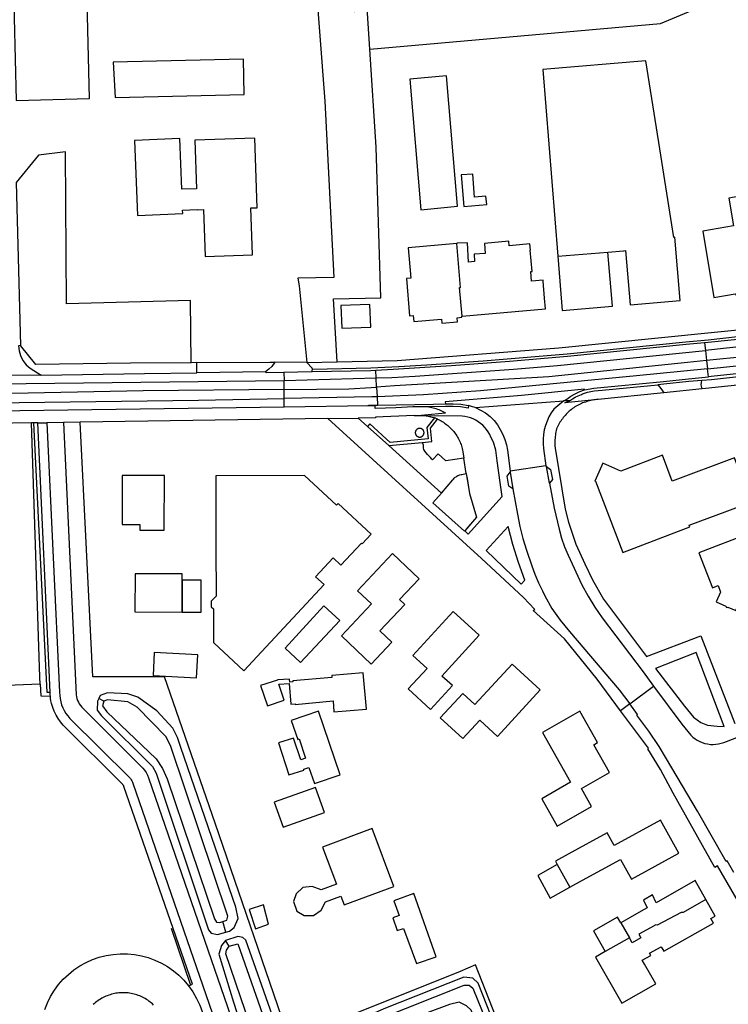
# Model space of a CAD drawing. Header units: metres. Extents: x 174255 to 175175, y 462028 to 462911.
# Tile 177 of 256: x 175051.34 to 175052.64, y 462726.49 to 462728.29. Entities that reach past the tile are written whole.
import ezdxf

# ---------------------------------------------------------------- set-up
doc = ezdxf.new("R2010")
doc.units = ezdxf.units.M
doc.layers.add('N-XX-AL-LIJN_0.20-G', color=7, linetype='Continuous', lineweight=25)

# ---------------------------------------------------------------- blocks, each defined once
blk = doc.blocks.new('Situatie')
at = {"lineweight": -3}
for p, q in [((-4.0663, 14.6251), (-4.0725, 14.7194)), ((-3.7216, 14.246), (-3.6304, 14.2534)), ((-3.4529, 14.0871), (-3.4514, 14.0736)), ((-3.2293, 14.0974), (-3.4514, 14.0736)), ((-3.4514, 14.0736), (-3.4493, 14.055)), ((-3.4493, 14.055), (-3.4476, 14.0397)), ((-4.2573, 14.034), (-4.3831, 14.0323)), ((-4.1723, 14.0341), (-4.2235, 14.0331)), ((-4.2235, 14.0331), (-4.2234, 14.0186)), ((-4.0544, 14.023), (-4.055, 14.0368)), ((-3.4459, 14.0252), (-3.4476, 14.0397)), ((-5.2233, 14.0063), (-4.2234, 14.0186)), ((-4.2234, 14.0186), (-4.0544, 14.023)), ((-4.2232, 14.0021), (-4.2234, 14.0186)), ((-4.0537, 14.0064), (-4.0544, 14.023)), ((-4.2231, 13.9852), (-4.2232, 14.0021)), ((-4.0537, 14.0064), (-4.0529, 13.9886)), ((-4.2229, 13.9696), (-4.2231, 13.9852)), ((-4.0684, 13.9719), (-4.2229, 13.9696)), ((-4.0529, 13.9886), (-4.0522, 13.9734)), ((-3.8727, 13.9687), (-3.711, 13.9809)), ((-4.6748, 13.9408), (-4.6578, 13.9411)), ((-4.6277, 13.9415), (-4.6578, 13.9411)), ((-4.1433, 13.9486), (-4.0874, 13.9494)), ((-4.0874, 13.9494), (-4.0704, 13.934)), ((-4.0317, 13.8992), (-3.9702, 13.9051)), ((-3.8895, 13.848), (-3.8939, 13.8759)), ((-3.7438, 13.8624), (-3.809, 13.8521)), ((-3.809, 13.8521), (-3.8088, 13.8506)), ((-3.8927, 13.7427), (-3.9506, 13.7942)), ((-4.6702, 13.4625), (-4.7312, 13.46)), ((-3.59, 13.4264), (-3.5462, 13.4589)), ((-4.5537, 13.4315), (-4.5629, 13.4359)), ((-3.59, 13.4264), (-3.6067, 13.4138)), ((-3.7228, 13.1319), (-3.7, 13.0905)), ((-4.3299, 13.0081), (-4.3354, 13.0279)), ((-3.6064, 13.0255), (-3.5905, 12.9979)), ((-4.4305, 13.0156), (-4.3945, 12.9111)), ((-4.3239, 12.9827), (-4.3308, 12.993)), ((-3.5905, 12.9979), (-3.6351, 12.9727))]:
    blk.add_line(p, q, dxfattribs=at)
for points in [[(-4.0725, 14.7194), (-4.0768, 14.7034), (-4.0831, 14.6964), (-4.0941, 14.6937), (-4.1024, 14.694), (-4.1121, 14.6953), (-4.1158, 14.7006), (-4.1218, 14.7126), (-4.131, 14.8179), (-4.1393, 14.9878), (-4.1408, 15.0045), (-4.1829, 15.0028), (-4.1771, 14.9052), (-4.1487, 14.5297), (-4.132, 14.2069), (-4.198, 14.2057), (-4.1956, 14.1918), (-4.1818, 14.0516), (-4.126, 14.0526)], [(-4.126, 14.0526), (-4.1329, 14.1679), (-4.046, 14.1697), (-4.0545, 14.4459), (-4.0663, 14.6251), (-3.5334, 14.6719), (-3.189, 14.8161), (-3.1434, 14.7216), (-2.7626, 14.8946), (-2.7516, 14.8635), (-2.4462, 14.9749)], [(-4.7143, 14.5309), (-4.5799, 14.5345), (-4.5896, 14.9387), (-4.7241, 14.9357), (-4.7232, 14.9), (-4.7198, 14.7589), (-4.7143, 14.5309)], [(-4.5331, 14.5368), (-4.2967, 14.5421), (-4.2975, 14.6065), (-4.5367, 14.6011), (-4.5331, 14.5368)], [(-3.6304, 14.2534), (-3.6016, 14.2559), (-3.6011, 14.2559), (-3.5976, 14.2562), (-3.589, 14.1572), (-3.4974, 14.1651), (-3.5076, 14.2806), (-3.5093, 14.2805), (-3.5369, 14.4539), (-3.5608, 14.6036), (-3.7492, 14.588), (-3.7216, 14.246)], [(-3.3168, 14.0179), (-3.4513, 14.0039), (-3.4574, 14.0033), (-3.5277, 13.996), (-3.648, 13.9835), (-3.6507, 13.9833), (-3.6533, 13.9831), (-3.654, 13.983), (-3.6559, 13.9827), (-3.6585, 13.9823), (-3.6611, 13.9818), (-3.6637, 13.9812), (-3.6663, 13.9806), (-3.6688, 13.9798), (-3.6713, 13.979), (-3.6738, 13.9781), (-3.6763, 13.9772), (-3.6787, 13.9761), (-3.6811, 13.975), (-3.6835, 13.9738), (-3.6858, 13.9726), (-3.6881, 13.9713), (-3.6904, 13.9699), (-3.6926, 13.9684), (-3.6947, 13.9669), (-3.6968, 13.9653), (-3.6989, 13.9637), (-3.7009, 13.962), (-3.7029, 13.9602), (-3.7048, 13.9584), (-3.7067, 13.9565), (-3.7084, 13.9545), (-3.7102, 13.9525), (-3.7119, 13.9505), (-3.7135, 13.9484), (-3.715, 13.9462), (-3.7165, 13.944), (-3.7179, 13.9418), (-3.7193, 13.9395), (-3.7205, 13.9372), (-3.7217, 13.9349), (-3.7229, 13.9325), (-3.7239, 13.9301), (-3.724, 13.9299), (-3.7258, 13.9214), (-3.7263, 13.9185), (-3.7266, 13.9156), (-3.7269, 13.9128), (-3.7271, 13.9099), (-3.7272, 13.907), (-3.7272, 13.9041), (-3.7272, 13.9012), (-3.727, 13.8983), (-3.7268, 13.8954), (-3.7267, 13.8946), (-3.7082, 13.7828), (-3.7022, 13.7591), (-3.6885, 13.7186), (-3.6724, 13.6829), (-3.6584, 13.6532), (-3.6381, 13.6181), (-3.5595, 13.5131), (-3.4598, 13.5509), (-3.3974, 13.3901)], [(-3.9057, 14.3373), (-3.9259, 14.5762), (-3.9932, 14.5702), (-3.9729, 14.3309), (-3.9057, 14.3373)], [(-4.3838, 14.3694), (-4.4107, 14.3686), (-4.4142, 14.4613), (-4.4971, 14.4581), (-4.4921, 14.3206), (-4.4091, 14.3242), (-4.4093, 14.33), (-4.3824, 14.3314), (-4.3824, 14.3309), (-4.371, 14.3313), (-4.368, 14.2452), (-4.2811, 14.2482), (-4.2841, 14.3344), (-4.2726, 14.3348), (-4.277, 14.4621), (-4.3868, 14.4583), (-4.3838, 14.3694)], [(-4.3933, 14.051), (-4.3946, 14.1651), (-4.6219, 14.1587), (-4.6238, 14.4372), (-4.6734, 14.4312), (-4.714, 14.3807), (-4.7064, 14.0823)], [(-3.8535, 14.3561), (-3.8742, 14.3542), (-3.8772, 14.3963), (-3.8991, 14.3951), (-3.8942, 14.3372), (-3.8517, 14.3405), (-3.8535, 14.3561)], [(-3.3482, 14.3315), (-3.3532, 14.3617), (-3.4084, 14.3525), (-3.4, 14.3013), (-3.4563, 14.292), (-3.4362, 14.1706), (-3.397, 14.1771), (-3.3921, 14.1708), (-3.3655, 14.1752), (-3.3629, 14.1828), (-3.3565, 14.1838), (-3.3668, 14.2463), (-3.3324, 14.252)], [(-3.907, 14.2692), (-3.996, 14.2615), (-3.9912, 14.2058), (-3.9992, 14.2051), (-3.9934, 14.1369), (-3.9867, 14.1375), (-3.9858, 14.1265), (-3.9347, 14.1309), (-3.9341, 14.1234), (-3.9053, 14.1259), (-3.9059, 14.1333), (-3.8975, 14.1341), (-3.8976, 14.1363), (-3.8968, 14.1364)], [(-3.8968, 14.1364), (-3.7443, 14.1493), (-3.746, 14.1692), (-3.7486, 14.2001), (-3.7487, 14.2018), (-3.7699, 14.2), (-3.7714, 14.218), (-3.769, 14.2182), (-3.7722, 14.2573), (-3.7721, 14.2573), (-3.7729, 14.2685), (-3.8108, 14.2648), (-3.8115, 14.2735), (-3.8562, 14.2695), (-3.8546, 14.2512), (-3.8752, 14.2496), (-3.8745, 14.2363), (-3.8856, 14.2349), (-3.8874, 14.2703), (-3.9071, 14.2697), (-3.907, 14.2692)], [(-3.8968, 14.1364), (-3.9018, 14.1885), (-3.9002, 14.1889), (-3.907, 14.2692)], [(-3.7216, 14.246), (-3.7136, 14.1464), (-3.6219, 14.1543), (-3.6304, 14.2534)], [(-4.1175, 14.1142), (-4.0645, 14.1159), (-4.0661, 14.1575), (-4.1191, 14.1558), (-4.1175, 14.1142)], [(-4.1712, 14.039), (-4.0646, 14.0413), (-4.0131, 14.0441), (-3.9616, 14.0472), (-3.9101, 14.0506), (-3.8857, 14.0524), (-3.8587, 14.0544), (-3.8072, 14.0584), (-3.7558, 14.0628), (-3.7044, 14.0674), (-3.4872, 14.089), (-3.4463, 14.0931), (-3.3599, 14.1026)], [(-4.126, 14.0526), (-4.016, 14.0547), (-3.7199, 14.0781), (-3.3498, 14.1154)], [(-3.2457, 14.1105), (-3.3257, 14.1003), (-3.4461, 14.0877), (-3.4529, 14.0871)], [(-4.7064, 14.0823), (-4.7099, 14.082), (-4.7087, 14.0726), (-4.7065, 14.0639), (-4.702, 14.0548), (-4.696, 14.0471), (-4.6883, 14.0407), (-4.6681, 14.0284), (-4.4788, 14.031), (-4.3831, 14.0323), (-4.3834, 14.0511), (-4.3933, 14.051)], [(-4.3933, 14.051), (-4.5049, 14.0499), (-4.6781, 14.0478), (-4.7064, 14.0823)], [(-3.4529, 14.0871), (-3.4868, 14.084), (-3.7039, 14.0625), (-3.8103, 14.0532), (-3.9167, 14.0452), (-4.0232, 14.0385), (-4.055, 14.0368)], [(-3.2276, 14.0803), (-3.3818, 14.062), (-3.4433, 14.0557), (-3.4493, 14.055)], [(-4.0544, 14.023), (-4.0259, 14.0239), (-3.9834, 14.0264), (-3.8031, 14.0389), (-3.7223, 14.0461), (-3.4514, 14.0736)], [(-3.4476, 14.0397), (-3.3181, 14.0531), (-3.2261, 14.0637)], [(-4.3834, 14.0511), (-4.2496, 14.0517), (-4.2401, 14.0517)], [(-4.2401, 14.0517), (-4.246, 14.0441), (-4.2511, 14.0393), (-4.2573, 14.034)], [(-4.1712, 14.039), (-4.1716, 14.0407), (-4.1818, 14.0516), (-4.2401, 14.0517)], [(-3.4493, 14.055), (-3.4843, 14.0514), (-3.7382, 14.0253), (-4.0212, 14.0084), (-4.0537, 14.0064)], [(-3.2246, 14.0488), (-3.2562, 14.0455), (-3.4406, 14.0258), (-3.4459, 14.0252)], [(-4.6681, 14.0284), (-4.7223, 14.0276), (-4.7796, 14.0268)], [(-4.2235, 14.0331), (-4.2559, 14.0324), (-4.2559, 14.034), (-4.2573, 14.034)], [(-4.1723, 14.0341), (-4.1718, 14.0363), (-4.1712, 14.039)], [(-4.055, 14.0368), (-4.0644, 14.0363), (-4.1723, 14.0341)], [(-3.4476, 14.0397), (-3.5775, 14.0268), (-3.8634, 13.9995), (-3.968, 13.992), (-4.0529, 13.9886)], [(-3.3134, 14.0337), (-3.44, 14.0198), (-3.4577, 14.0183)], [(-3.7001, 13.9814), (-3.695, 13.9848), (-3.6897, 13.9878), (-3.6843, 13.9905), (-3.6787, 13.9929), (-3.6767, 13.9937), (-3.673, 13.995), (-3.6672, 13.9968), (-3.6613, 13.9982), (-3.6553, 13.9993), (-3.6406, 14.0004), (-3.5388, 14.0106)], [(-3.6727, 14.001), (-3.6557, 14.0043), (-3.5282, 14.0167), (-3.4821, 14.0213), (-3.4459, 14.0252)], [(-3.4577, 14.0183), (-3.4817, 14.0163), (-3.5277, 14.0117), (-3.5388, 14.0106)], [(-3.5388, 14.0106), (-3.5348, 14.0061), (-3.5302, 13.9997), (-3.5277, 13.996)], [(-3.4574, 14.0033), (-3.4589, 14.0102), (-3.4588, 14.0147), (-3.4577, 14.0183)], [(-4.2232, 14.0021), (-4.4813, 13.9992), (-4.9943, 13.9893), (-5.2231, 13.9883)], [(-4.2232, 14.0021), (-4.1044, 14.0034), (-4.0637, 14.0058), (-4.0537, 14.0064)], [(-3.6727, 14.001), (-3.6727, 14.0026), (-3.7885, 13.9911), (-3.9279, 13.9795), (-3.9278, 13.9758)], [(-3.711, 13.9809), (-3.7052, 13.9843), (-3.6977, 13.9897), (-3.6897, 13.9942), (-3.6814, 13.998), (-3.6727, 14.001)], [(-5.223, 13.9728), (-4.8974, 13.9758), (-4.3804, 13.9822), (-4.2231, 13.9852)], [(-4.0529, 13.9886), (-4.0626, 13.9882), (-4.2231, 13.9852)], [(-4.0684, 13.9719), (-4.0685, 13.973), (-4.0567, 13.9733), (-4.0522, 13.9734)], [(-3.9611, 13.9702), (-3.9874, 13.9699), (-4.0185, 13.9686), (-4.0565, 13.9669), (-4.0566, 13.9694), (-4.0567, 13.9721), (-4.0684, 13.9719)], [(-4.0522, 13.9734), (-3.9494, 13.9751), (-3.9278, 13.9758)], [(-3.8854, 13.9729), (-3.8863, 13.9676), (-3.8999, 13.97), (-3.9136, 13.971), (-3.9274, 13.9707), (-3.9611, 13.9702)], [(-3.9278, 13.9758), (-3.9136, 13.9758), (-3.8994, 13.9748), (-3.8854, 13.9729)], [(-3.711, 13.9809), (-3.7288, 13.966), (-3.7337, 13.959), (-3.738, 13.9517), (-3.7416, 13.944), (-3.7445, 13.936), (-3.7467, 13.9278), (-3.7482, 13.9195), (-3.7489, 13.911), (-3.7488, 13.9025), (-3.748, 13.8941), (-3.7438, 13.8624)], [(-3.7001, 13.9814), (-3.7035, 13.9813), (-3.7085, 13.9811), (-3.711, 13.9809)], [(-3.654, 13.983), (-3.7087, 13.9777), (-3.7001, 13.9814)], [(-4.2229, 13.9696), (-4.884, 13.9607), (-4.894, 13.9606)], [(-3.9847, 13.954), (-4.0559, 13.9515), (-4.0559, 13.9499), (-4.0874, 13.9494)], [(-3.9847, 13.954), (-3.963, 13.9538), (-3.962, 13.9536), (-3.9595, 13.9532), (-3.957, 13.9526), (-3.9545, 13.952), (-3.9521, 13.9513), (-3.9497, 13.9506), (-3.9479, 13.95), (-3.9616, 13.9321), (-3.9593, 13.9116), (-4.0287, 13.9048), (-4.0665, 13.9388), (-4.0704, 13.934)], [(-3.9847, 13.954), (-3.9822, 13.9543), (-3.9797, 13.9545), (-3.9789, 13.9545), (-3.9276, 13.959), (-3.9292, 13.9599), (-3.9317, 13.9612), (-3.9342, 13.9623), (-3.9367, 13.9635), (-3.9393, 13.9645), (-3.9419, 13.9655), (-3.9445, 13.9664), (-3.9472, 13.9672), (-3.9499, 13.9679), (-3.9526, 13.9686), (-3.9553, 13.9692), (-3.9611, 13.9702)], [(-3.8727, 13.9687), (-3.8633, 13.9642), (-3.8544, 13.9589), (-3.846, 13.9527), (-3.8387, 13.945), (-3.8326, 13.937), (-3.8272, 13.9285), (-3.8226, 13.9196), (-3.8188, 13.9102), (-3.816, 13.9006), (-3.814, 13.8907), (-3.809, 13.8521)], [(-4.6702, 13.4625), (-4.6707, 13.4751), (-4.686, 13.9407), (-4.8253, 13.9386)], [(-4.6748, 13.9408), (-4.6818, 13.9407), (-4.686, 13.9407)], [(-4.6516, 13.4405), (-4.6517, 13.4427), (-4.6518, 13.4449), (-4.6518, 13.4471), (-4.6576, 13.4469), (-4.6818, 13.9407)], [(-4.6518, 13.4471), (-4.6518, 13.4476), (-4.6748, 13.9408)], [(-4.6578, 13.9411), (-4.6347, 13.4476), (-4.6345, 13.4417), (-4.6338, 13.4359), (-4.6326, 13.4302), (-4.6309, 13.4246), (-4.6287, 13.4191), (-4.6261, 13.4139), (-4.623, 13.4089), (-4.6196, 13.4042), (-4.6157, 13.3997), (-4.5067, 13.2912), (-4.505, 13.2894), (-4.5035, 13.2875), (-4.5022, 13.2854), (-4.5011, 13.2832), (-4.5002, 13.281), (-4.2028, 12.4203)], [(-4.1433, 13.9486), (-4.5967, 13.942), (-4.6277, 13.9415)], [(-4.6277, 13.9415), (-4.6045, 13.443), (-4.6039, 13.4394), (-4.603, 13.4359), (-4.6018, 13.4325), (-4.6003, 13.4292), (-4.5985, 13.4261), (-4.5964, 13.4232), (-4.594, 13.4204), (-4.4856, 13.3125), (-4.4821, 13.3087), (-4.479, 13.3047), (-4.4762, 13.3004), (-4.4738, 13.2958), (-4.4719, 13.2911), (-4.2726, 12.7142), (-4.1744, 12.4301)], [(-3.702, 12.5735), (-3.7222, 12.566), (-3.8726, 12.9482), (-3.9008, 12.9364), (-4.2131, 12.8109), (-4.3499, 13.2076), (-4.4423, 13.4761), (-4.5737, 13.4756), (-4.5967, 13.942)], [(-3.6067, 13.4138), (-3.6497, 13.4713), (-3.7095, 13.5452), (-3.7667, 13.5973), (-3.7641, 13.5993), (-3.7844, 13.6209), (-3.8619, 13.6925), (-4.1433, 13.9486)], [(-3.9702, 13.9051), (-3.9524, 13.9068), (-3.9549, 13.931), (-3.942, 13.9476)], [(-3.8895, 13.848), (-3.8838, 13.8116), (-3.8705, 13.7684), (-3.8922, 13.7433), (-3.8858, 13.7372), (-3.8235, 13.8057), (-3.8277, 13.8315), (-3.8332, 13.8715), (-3.8355, 13.891), (-3.8399, 13.9056), (-3.8443, 13.9149), (-3.8465, 13.9197), (-3.8492, 13.9243), (-3.8522, 13.9286), (-3.8556, 13.9326), (-3.8593, 13.9364), (-3.8633, 13.9398), (-3.8675, 13.9429), (-3.8721, 13.9456), (-3.8768, 13.9479), (-3.8817, 13.9498), (-3.8868, 13.9513), (-3.8919, 13.9523), (-3.8972, 13.9529), (-3.963, 13.9538)], [(-3.942, 13.9476), (-3.9426, 13.9479), (-3.9449, 13.9489), (-3.9473, 13.9498), (-3.9479, 13.95)], [(-3.942, 13.9476), (-3.9403, 13.9468), (-3.938, 13.9457), (-3.9358, 13.9445), (-3.9336, 13.9432), (-3.9314, 13.9419), (-3.9293, 13.9405), (-3.9273, 13.939), (-3.9253, 13.9375), (-3.9233, 13.9359), (-3.9214, 13.9342), (-3.9195, 13.9325), (-3.9177, 13.9307), (-3.916, 13.9289), (-3.9143, 13.927), (-3.9126, 13.9251), (-3.9111, 13.9231), (-3.9096, 13.9211), (-3.9081, 13.919), (-3.9067, 13.9168), (-3.9054, 13.9147), (-3.9042, 13.9125), (-3.903, 13.9102), (-3.9019, 13.9079), (-3.9009, 13.9056), (-3.9, 13.9033), (-3.8991, 13.9009), (-3.8983, 13.8985), (-3.8976, 13.8961), (-3.8969, 13.8936), (-3.8964, 13.8911), (-3.8959, 13.8886), (-3.8957, 13.8877), (-3.8939, 13.8759)], [(-4.0704, 13.934), (-4.0317, 13.8992), (-3.935, 13.8121), (-3.9506, 13.7942), (-3.8927, 13.7427), (-3.8922, 13.7433)], [(-3.9669, 13.9227), (-3.9669, 13.9234), (-3.967, 13.9241), (-3.9672, 13.9247), (-3.9674, 13.9254), (-3.9676, 13.9261), (-3.9679, 13.9267), (-3.9683, 13.9273), (-3.9687, 13.9279), (-3.9692, 13.9284), (-3.9697, 13.9289), (-3.9703, 13.9293), (-3.9708, 13.9297), (-3.9715, 13.93), (-3.9721, 13.9303), (-3.9728, 13.9305), (-3.9735, 13.9307), (-3.9742, 13.9308), (-3.9749, 13.9308), (-3.9756, 13.9308), (-3.9763, 13.9307), (-3.9769, 13.9305), (-3.9776, 13.9303), (-3.9783, 13.9301), (-3.9789, 13.9297), (-3.9795, 13.9294), (-3.98, 13.9289), (-3.9806, 13.9285), (-3.981, 13.928), (-3.9815, 13.9274), (-3.9818, 13.9268), (-3.9822, 13.9262), (-3.9824, 13.9255), (-3.9826, 13.9249), (-3.9828, 13.9242), (-3.9829, 13.9235), (-3.9829, 13.9228), (-3.9829, 13.9221), (-3.9828, 13.9214), (-3.9827, 13.9208), (-3.9825, 13.9201), (-3.9822, 13.9194), (-3.9819, 13.9188), (-3.9815, 13.9182), (-3.9811, 13.9177), (-3.9806, 13.9172), (-3.9801, 13.9167), (-3.9796, 13.9163), (-3.979, 13.9159), (-3.9784, 13.9156), (-3.9777, 13.9153), (-3.9771, 13.9151), (-3.9764, 13.9149), (-3.9757, 13.9148), (-3.975, 13.9148), (-3.9743, 13.9148), (-3.9736, 13.9149), (-3.9729, 13.915), (-3.9723, 13.9152), (-3.9716, 13.9155), (-3.971, 13.9158), (-3.9704, 13.9162), (-3.9699, 13.9166), (-3.9693, 13.9171), (-3.9689, 13.9176), (-3.9684, 13.9181), (-3.9681, 13.9187), (-3.9677, 13.9193), (-3.9674, 13.9199), (-3.9672, 13.9206), (-3.9671, 13.9213), (-3.967, 13.922), (-3.9669, 13.9227)], [(-3.8939, 13.8759), (-3.9269, 13.8714), (-3.941, 13.8843), (-3.9513, 13.8732), (-3.9528, 13.8746), (-3.9553, 13.8775), (-3.9603, 13.8827), (-3.9656, 13.889), (-3.9671, 13.892), (-3.9676, 13.8942), (-3.9676, 13.8974), (-3.968, 13.9005), (-3.9702, 13.9051)], [(-3.481, 13.7536), (-3.4104, 13.7799), (-3.344, 13.8047), (-3.3595, 13.8461), (-3.3834, 13.8372), (-3.3983, 13.8768), (-3.512, 13.8343), (-3.5302, 13.8815), (-3.6065, 13.8521), (-3.6394, 13.8672), (-3.654, 13.8338), (-3.6529, 13.8342), (-3.6026, 13.7035), (-3.4799, 13.7507), (-3.481, 13.7536)], [(-3.935, 13.8121), (-3.9139, 13.8364), (-3.9132, 13.8375), (-3.9129, 13.8379), (-3.9116, 13.8394), (-3.9098, 13.8412), (-3.9083, 13.8422), (-3.9069, 13.8433), (-3.905, 13.8443), (-3.9029, 13.8452), (-3.9012, 13.8457), (-3.8991, 13.8461), (-3.8976, 13.8463), (-3.8895, 13.848)], [(-3.8043, 13.8201), (-3.8117, 13.8251), (-3.8146, 13.8433), (-3.8088, 13.8506), (-3.8043, 13.8201)], [(-3.7438, 13.8624), (-3.7424, 13.8608), (-3.7424, 13.8607)], [(-3.7424, 13.8607), (-3.735, 13.8554), (-3.7318, 13.8372), (-3.7368, 13.8302), (-3.7424, 13.8607)], [(-4.4428, 13.7442), (-4.4424, 13.8443), (-4.5199, 13.8446), (-4.5202, 13.7546), (-4.4878, 13.7545), (-4.4878, 13.7444), (-4.4428, 13.7442)], [(-4.1271, 13.7899), (-4.186, 13.8446), (-4.3486, 13.8439), (-4.3486, 13.7134), (-4.3478, 13.6238), (-4.3569, 13.6142), (-4.3567, 13.6042), (-4.3524, 13.6004), (-4.3524, 13.5388), (-4.2968, 13.487), (-4.2648, 13.5214), (-4.1501, 13.6446), (-4.1656, 13.659), (-4.1336, 13.6934), (-4.1193, 13.68), (-4.0817, 13.7204), (-4.0805, 13.7193), (-4.064, 13.7371), (-4.1241, 13.7931), (-4.1271, 13.7899)], [(-3.8886, 13.8425), (-3.8838, 13.8116), (-3.8705, 13.7684), (-3.8896, 13.7463)], [(-3.7368, 13.8302), (-3.7285, 13.7849), (-3.7195, 13.7461), (-3.715, 13.7299), (-3.7095, 13.714), (-3.7031, 13.6985), (-3.6775, 13.6444), (-3.6664, 13.6236), (-3.654, 13.6035), (-3.6406, 13.5841), (-3.5656, 13.4852), (-3.5462, 13.4589)], [(-3.8043, 13.8201), (-3.8043, 13.8198), (-3.7958, 13.7737), (-3.7915, 13.7513), (-3.786, 13.7293), (-3.7793, 13.7075), (-3.7695, 13.6793), (-3.7637, 13.6636), (-3.7572, 13.6481), (-3.7499, 13.633), (-3.7457, 13.6243), (-3.7327, 13.6011), (-3.7175, 13.5793), (-3.7005, 13.559), (-3.6092, 13.4521), (-3.59, 13.4264)], [(-3.327, 13.6812), (-3.3443, 13.7264), (-3.2892, 13.7475), (-3.3077, 13.7958), (-3.382, 13.7674), (-3.3709, 13.7385), (-3.4633, 13.7031), (-3.4386, 13.6389), (-3.4282, 13.6429), (-3.4237, 13.631), (-3.4317, 13.6131), (-3.4137, 13.605), (-3.4127, 13.6025), (-3.4101, 13.6035), (-3.3959, 13.5972), (-3.3896, 13.6114), (-3.3304, 13.6341), (-3.3458, 13.674), (-3.327, 13.6812)], [(-3.7824, 13.6526), (-3.7941, 13.685), (-3.8043, 13.7178), (-3.813, 13.7512), (-3.853, 13.7071), (-3.7888, 13.6457), (-3.7824, 13.6526)], [(-4.0633, 13.6095), (-4.1184, 13.5507), (-4.0635, 13.4992), (-4.0258, 13.5394), (-4.0476, 13.5599), (-4.0023, 13.6081), (-4.0119, 13.6171), (-3.9759, 13.6554), (-4.0249, 13.7016), (-4.0888, 13.6335), (-4.0633, 13.6095)], [(-4.4101, 13.5943), (-4.4098, 13.6642), (-4.4963, 13.6645), (-4.4966, 13.5946), (-4.4101, 13.5943)], [(-4.3754, 13.5942), (-4.3755, 13.6529), (-4.4098, 13.6528), (-4.4101, 13.5943), (-4.3754, 13.5942)], [(-4.1935, 13.5018), (-4.1212, 13.5792), (-4.1504, 13.6061), (-4.2211, 13.5285), (-4.1935, 13.5018)], [(-3.8659, 13.5519), (-3.9137, 13.5956), (-3.9874, 13.5151), (-3.9614, 13.4912), (-3.9958, 13.4536), (-3.9549, 13.4161), (-3.915, 13.4597), (-3.9342, 13.4773), (-3.8659, 13.5519)], [(-4.3814, 13.516), (-4.4611, 13.5201), (-4.4633, 13.4782), (-4.3835, 13.4741), (-4.3814, 13.516)], [(-3.5428, 13.4913), (-3.4895, 13.4221), (-3.4732, 13.4018), (-3.4598, 13.3922), (-3.4477, 13.3875), (-3.4297, 13.3853), (-3.4168, 13.3849), (-3.468, 13.5204), (-3.5428, 13.4913)], [(-3.7541, 13.4519), (-3.8055, 13.4992), (-3.874, 13.425), (-3.8961, 13.4453), (-3.9372, 13.4006), (-3.896, 13.3627), (-3.8649, 13.3964), (-3.8325, 13.3666), (-3.7541, 13.4519)], [(-4.1358, 13.4743), (-4.2071, 13.4682), (-4.207, 13.4669), (-4.2127, 13.4661), (-4.2131, 13.4716), (-4.2355, 13.4701), (-4.2354, 13.4696), (-4.2665, 13.4598), (-4.2539, 13.4225), (-4.2229, 13.4331), (-4.2328, 13.4621), (-4.2141, 13.4639), (-4.2109, 13.4258), (-4.2033, 13.4262), (-4.2032, 13.4249), (-4.1331, 13.4317), (-4.1319, 13.4119), (-4.0725, 13.4163), (-4.0784, 13.4831), (-4.1361, 13.4781), (-4.1358, 13.4743)], [(-4.6702, 13.4625), (-4.6693, 13.4409), (-4.6516, 13.4405)], [(-3.5462, 13.4589), (-3.4946, 13.3891), (-3.4781, 13.3687), (-3.4744, 13.3653), (-3.4704, 13.3623), (-3.4662, 13.3596), (-3.4617, 13.3573), (-3.4571, 13.3554), (-3.4523, 13.3539), (-3.4473, 13.3529), (-3.4423, 13.3522), (-3.4373, 13.3521), (-3.4323, 13.3523), (-3.4273, 13.353), (-3.4224, 13.3542), (-3.4177, 13.3557), (-3.413, 13.3577), (-3.3421, 13.3847)], [(-4.3985, 12.9103), (-4.3914, 12.9128), (-4.5167, 13.2753), (-4.517, 13.276), (-4.5174, 13.2767), (-4.5179, 13.2774), (-4.5185, 13.278), (-4.519, 13.2786), (-4.6278, 13.3876), (-4.6328, 13.3933), (-4.6373, 13.3995), (-4.6412, 13.4059), (-4.6446, 13.4128), (-4.6473, 13.4198), (-4.6494, 13.4271), (-4.6504, 13.4316), (-4.6511, 13.436), (-4.6516, 13.4405)], [(-4.5629, 13.4359), (-4.5651, 13.4313), (-4.566, 13.415), (-4.558, 13.4046), (-4.4645, 13.3115), (-4.4574, 13.2996), (-4.3618, 13.0126), (-4.3567, 13.0067), (-4.3455, 13.0038), (-4.3299, 13.0081)], [(-4.3299, 13.0081), (-4.3231, 13.0099), (-4.3149, 13.0169), (-4.3074, 13.0336), (-4.3115, 13.0543), (-4.4123, 13.3462), (-4.4185, 13.3649), (-4.4274, 13.3821), (-4.4567, 13.4138), (-4.491, 13.4388), (-4.5099, 13.4448), (-4.547, 13.4464), (-4.5601, 13.4419), (-4.5629, 13.4359)], [(-4.5537, 13.4315), (-4.5563, 13.4226), (-4.5483, 13.4119), (-4.4576, 13.3255), (-4.4459, 13.3082), (-4.4375, 13.289), (-4.351, 13.0325), (-4.347, 13.0265), (-4.341, 13.0259), (-4.3354, 13.0279)], [(-4.3354, 13.0279), (-4.3283, 13.0305), (-4.3262, 13.0374), (-4.4307, 13.3481), (-4.4392, 13.3658), (-4.4926, 13.4203), (-4.5094, 13.4303), (-4.5469, 13.4334), (-4.5537, 13.4315)], [(-4.1678, 13.2803), (-4.1204, 13.2965), (-4.1602, 13.4131), (-4.2104, 13.3959), (-4.1984, 13.3609), (-4.1959, 13.3624), (-4.1838, 13.3268), (-4.1929, 13.3237), (-4.2058, 13.3638), (-4.2336, 13.3548), (-4.2147, 13.2961), (-4.1869, 13.305), (-4.1874, 13.3066), (-4.1779, 13.3098), (-4.1678, 13.2803)], [(-3.6488, 13.3555), (-3.6815, 13.413), (-3.7501, 13.374), (-3.6983, 13.2827), (-3.7513, 13.2526), (-3.7229, 13.2026), (-3.6599, 13.2385), (-3.6784, 13.2711), (-3.627, 13.3004), (-3.656, 13.3514), (-3.6488, 13.3555)], [(-3.0872, 12.4147), (-3.0552, 12.4324), (-3.1301, 12.5636), (-3.1968, 12.6804), (-3.2606, 12.792), (-3.2517, 12.8232), (-3.4291, 13.1296), (-3.4338, 13.1266), (-3.5107, 13.2631), (-3.5338, 13.3059), (-3.5571, 13.3439), (-3.5554, 13.3451), (-3.6067, 13.4138)], [(-3.3995, 13.1173), (-3.4117, 13.1386), (-3.4133, 13.1378), (-3.4661, 13.2296), (-3.5128, 13.3093), (-3.5364, 13.3481), (-3.555, 13.3761), (-3.577, 13.4057), (-3.5755, 13.4069), (-3.59, 13.4264)], [(-4.225, 13.2005), (-4.1495, 13.2274), (-4.1659, 13.2733), (-4.2414, 13.2464), (-4.225, 13.2005)], [(-4.1133, 13.0582), (-4.0224, 13.0922), (-4.062, 13.1982), (-4.1529, 13.1642), (-4.1275, 13.0961), (-4.1556, 13.0856), (-4.1716, 13.0919), (-4.1887, 13.09), (-4.2013, 13.0784), (-4.2063, 13.0643), (-4.1997, 13.0465), (-4.1866, 13.0391), (-4.1695, 13.0386), (-4.1553, 13.0484), (-4.1474, 13.0636), (-4.1193, 13.0741), (-4.1133, 13.0582)], [(-3.7, 13.0905), (-3.6764, 13.1035), (-3.6071, 13.1416), (-3.587, 13.1051), (-3.5003, 13.1528), (-3.5337, 13.2136), (-3.6186, 13.1669), (-3.6315, 13.1903), (-3.7026, 13.1512), (-3.7263, 13.1382), (-3.7228, 13.1319)], [(-3.7228, 13.1319), (-3.7585, 13.1122), (-3.7357, 13.0708), (-3.7, 13.0905)], [(-3.4508, 13.0679), (-3.4704, 13.1026), (-3.5416, 13.0622), (-3.5485, 13.0766), (-3.5649, 13.0671), (-3.5578, 13.053), (-3.5693, 13.0465), (-3.589, 13.0353), (-3.6064, 13.0255)], [(-3.9449, 12.9634), (-3.9857, 13.079), (-4.0221, 13.0657), (-4.0125, 13.0388), (-4.024, 13.0343), (-4.0163, 13.0114), (-4.0043, 13.0152), (-3.981, 12.9507), (-3.9449, 12.9634)], [(-4.2521, 13.0228), (-4.2612, 13.0585), (-4.2875, 13.0496), (-4.2759, 13.0143), (-4.2521, 13.0228)], [(-3.6351, 12.9727), (-3.6526, 12.9628), (-3.6047, 12.8782), (-3.5423, 12.9135), (-3.5627, 12.9495), (-3.567, 12.9571), (-3.5516, 12.9658), (-3.5538, 12.9696), (-3.5325, 12.9816), (-3.5278, 12.9733), (-3.4367, 13.0249), (-3.4415, 13.0334), (-3.4337, 13.0378), (-3.4508, 13.0679)], [(-3.4508, 13.0679), (-3.4924, 13.0445), (-3.4956, 13.0441), (-3.54, 13.0209), (-3.5419, 13.0218), (-3.5521, 13.0162), (-3.5732, 13.0047), (-3.5694, 12.9981), (-3.5854, 12.989), (-3.5905, 12.9979)], [(-3.6064, 13.0255), (-3.6124, 13.0359), (-3.6567, 13.0109), (-3.6351, 12.9727)], [(-3.7291, 12.4922), (-3.7143, 12.5013), (-3.706, 12.5133), (-3.7027, 12.5325), (-3.7056, 12.5506), (-3.7117, 12.5634), (-3.7284, 12.5667), (-3.7688, 12.6745), (-3.7905, 12.7196), (-3.868, 12.915), (-3.8775, 12.9238), (-3.8939, 12.9258), (-4.0408, 12.8682), (-4.1825, 12.8042), (-4.2167, 12.8006), (-4.2266, 12.8049), (-4.2935, 12.9938), (-4.2991, 12.9984), (-4.3079, 13.0004), (-4.3308, 12.993)], [(-4.3308, 12.993), (-4.3382, 12.9839), (-4.343, 12.9679), (-4.3159, 12.8803), (-4.2836, 12.7801), (-4.2774, 12.7492), (-4.2554, 12.7279), (-4.1454, 12.7671), (-4.1453, 12.7672), (-4.1432, 12.7679), (-4.1458, 12.7768), (-3.9386, 12.8473)], [(-3.7353, 12.5123), (-3.739, 12.5105), (-3.7464, 12.5147), (-3.8353, 12.7514), (-3.8808, 12.8656), (-3.8892, 12.8733), (-3.9027, 12.8804), (-3.9201, 12.8761), (-4.2477, 12.7536), (-4.2586, 12.7595), (-4.33, 12.9684), (-4.3286, 12.9754), (-4.3239, 12.9827)], [(-4.3239, 12.9827), (-4.3078, 12.9871), (-4.2419, 12.7991), (-4.2372, 12.7878), (-4.2274, 12.7829), (-4.2125, 12.7841), (-3.8933, 12.911), (-3.884, 12.9114), (-3.8776, 12.9056), (-3.7934, 12.6983), (-3.7455, 12.5812), (-3.7266, 12.5221), (-3.7312, 12.5142), (-3.7353, 12.5123)], [(-4.6616, 12.8669), (-4.6568, 12.879), (-4.651, 12.8907), (-4.6442, 12.9018), (-4.6365, 12.9122), (-4.6279, 12.922), (-4.6185, 12.931), (-4.6084, 12.9392), (-4.5976, 12.9465), (-4.5862, 12.9528), (-4.5743, 12.9581), (-4.562, 12.9624), (-4.5494, 12.9656), (-4.5365, 12.9677), (-4.5236, 12.9687), (-4.5105, 12.9686), (-4.4976, 12.9674), (-4.4848, 12.9651), (-4.4722, 12.9617), (-4.46, 12.9572), (-4.4482, 12.9517), (-4.4369, 12.9452), (-4.4262, 12.9377), (-4.4162, 12.9294), (-4.407, 12.9202), (-4.3985, 12.9103)], [(-4.3985, 12.9103), (-4.3905, 12.899), (-4.3836, 12.8871), (-4.3778, 12.8745), (-4.3731, 12.8615), (-4.3697, 12.8481), (-4.3675, 12.8345), (-4.3665, 12.8207), (-4.3667, 12.8082), (-4.368, 12.7958), (-4.3702, 12.7836), (-4.3372, 12.6852)], [(-4.4625, 12.8749), (-4.4645, 12.8768), (-4.4666, 12.8786), (-4.4687, 12.8803), (-4.4709, 12.882), (-4.4732, 12.8836), (-4.4755, 12.8851), (-4.4779, 12.8866), (-4.4803, 12.8879), (-4.4827, 12.8892), (-4.4852, 12.8904), (-4.4878, 12.8915), (-4.4904, 12.8925), (-4.493, 12.8934), (-4.4956, 12.8943), (-4.4983, 12.895), (-4.501, 12.8956), (-4.5037, 12.8962), (-4.5065, 12.8966), (-4.5092, 12.897), (-4.512, 12.8973), (-4.5147, 12.8974), (-4.5175, 12.8975), (-4.5203, 12.8975), (-4.523, 12.8974), (-4.5258, 12.8971), (-4.5286, 12.8968), (-4.5313, 12.8964), (-4.534, 12.8959), (-4.5367, 12.8953), (-4.5394, 12.8946), (-4.5421, 12.8938), (-4.5447, 12.893), (-4.5473, 12.892), (-4.5499, 12.891), (-4.5524, 12.8898), (-4.5549, 12.8886), (-4.5573, 12.8873), (-4.5597, 12.8859), (-4.5621, 12.8844), (-4.5644, 12.8828), (-4.5666, 12.8812), (-4.5688, 12.8795), (-4.5709, 12.8777), (-4.5729, 12.8758)]]:
    blk.add_lwpolyline(points, dxfattribs=at)
blk.add_lwpolyline([(-3.8854, 13.9729), (-3.8854, 13.973, -0.031357), (-3.8727, 13.9687)], format="xyb", dxfattribs=at)

msp = doc.modelspace()

# ---------------------------------------------------------------- block references
at = {"layer": 'N-XX-AL-LIJN_0.20-G'}
msp.add_blockref('Situatie', (175056.047, 462713.6112), dxfattribs=at)

doc.saveas('drawing.dxf')
